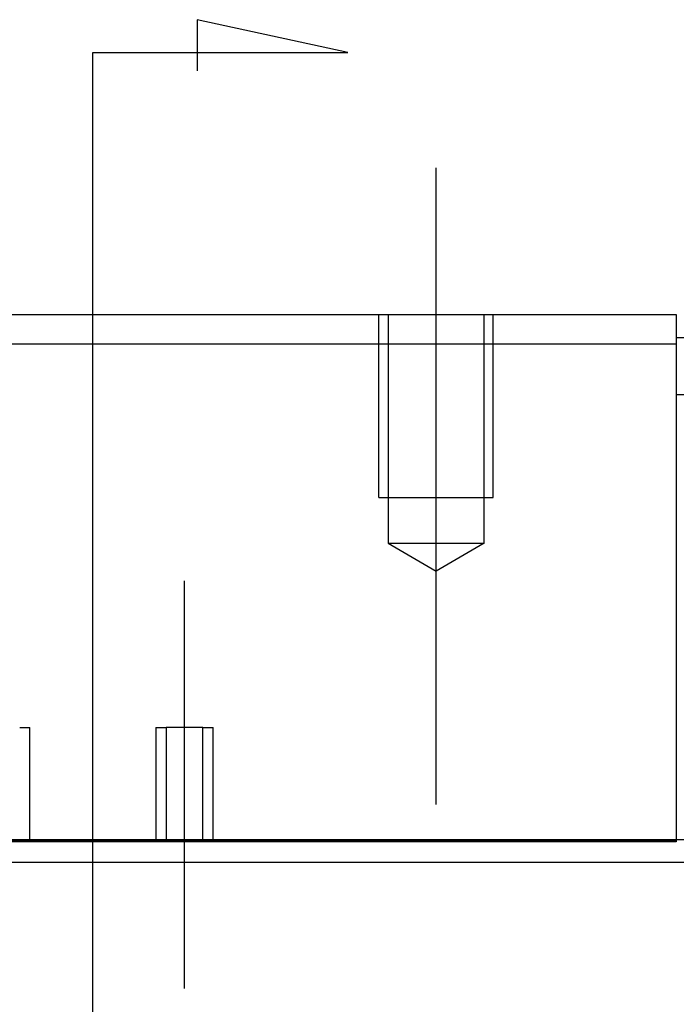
# Model space of a CAD drawing. Header units: millimetres. Extents: x -257 to 3135, y -1556 to 860.
# Tile 51 of 256: x 67 to 96, y -1531 to -1488. Entities that reach past the tile are written whole.
import ezdxf
from ezdxf.lldxf.tags import DXFTag

# ---------------------------------------------------------------- set-up
doc = ezdxf.new("R2010")
doc.units = ezdxf.units.MM
doc.layers.get('0').update_dxf_attribs({"linetype": 'CONTINUOUS'})
tags = doc.linetypes.add('DASHED', pattern=[25.72, 12.86, -12.86]).pattern_tags.tags
tags[6:7] = [DXFTag(74, 4), DXFTag(75, 0), DXFTag(340, '0'), DXFTag(46, 0.0), DXFTag(50, 0.0), DXFTag(44, 0.0), DXFTag(45, 0.0)]
tags[4:5] = [DXFTag(74, 4), DXFTag(75, 0), DXFTag(340, '0'), DXFTag(46, 0.0), DXFTag(50, 0.0), DXFTag(44, 0.0), DXFTag(45, 0.0)]

msp = doc.modelspace()

# ---------------------------------------------------------------- linework, layer by layer
for p, q in [((81.282, -1489.064), (74.695, -1487.631)), ((74.695, -1487.631), (74.695, -1489.86)), ((70.134, -1489.064), (81.282, -1489.064)), ((70.134, -1491.701), (70.134, -1489.064)), ((70.134, -1551.586), (70.134, -1491.701))]:
    msp.add_line(p, q)
at = {"ltscale": 0.2}
for p, q in [((85.134, -1521.93), (85.134, -1494.105)), ((74.134, -1529.977), (74.134, -1512.152))]:
    msp.add_line(p, q, dxfattribs=at)
at = {"linetype": 'Continuous'}
for p, q in [((44.634, -1500.517), (95.634, -1500.517)), ((95.634, -1500.517), (95.634, -1501.81)), ((95.634, -1501.81), (44.634, -1501.81)), ((95.634, -1501.517), (579.583, -1501.516)), ((95.634, -1501.81), (95.634, -1523.517)), ((95.634, -1504.019), (579.583, -1504.019)), ((72.695, -1523.47), (-31.417, -1523.47)), ((44.634, -1523.517), (95.634, -1523.517)), ((95.634, -1523.565), (44.634, -1523.565)), ((568.583, -1523.47), (72.695, -1523.47)), ((95.634, -1523.517), (95.634, -1523.565)), ((72.439, -1524.47), (-31.417, -1524.47)), ((568.583, -1524.47), (72.439, -1524.47))]:
    msp.add_line(p, q, dxfattribs=at)
at = {"linetype": 'DASHED', "ltscale": 0.3}
for p, q in [((82.634, -1508.517), (82.634, -1500.517)), ((83.034, -1500.517), (83.034, -1510.517)), ((87.234, -1510.517), (87.234, -1500.517)), ((87.634, -1508.517), (87.634, -1500.517)), ((82.634, -1508.517), (87.634, -1508.517)), ((83.034, -1510.517), (87.234, -1510.517)), ((83.034, -1510.517), (85.134, -1511.73)), ((87.234, -1510.517), (85.134, -1511.73)), ((66.934, -1518.565), (67.384, -1518.565)), ((67.384, -1523.565), (67.384, -1518.565)), ((72.884, -1518.565), (72.884, -1523.565)), ((72.884, -1518.565), (73.334, -1518.565)), ((73.334, -1518.565), (73.334, -1523.565)), ((74.934, -1518.565), (73.334, -1518.565)), ((74.934, -1523.565), (74.934, -1518.565)), ((74.934, -1518.565), (75.384, -1518.565)), ((75.384, -1523.565), (75.384, -1518.565))]:
    msp.add_line(p, q, dxfattribs=at)

doc.saveas('drawing.dxf')
